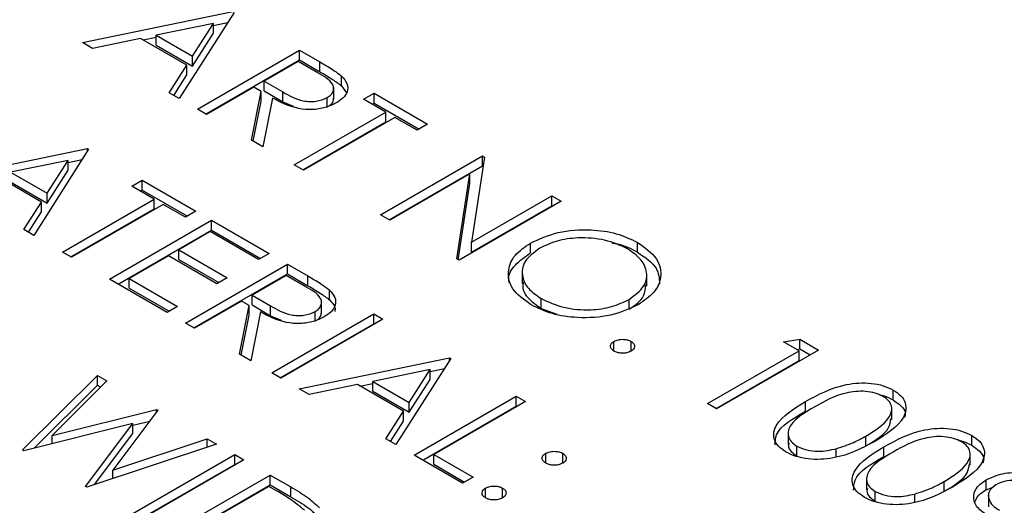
# Model space of a CAD drawing. Header units: inches. Extents: x 1802 to 2468, y -208 to -72.
# Tile 107 of 256: x 1861.052 to 1861.871, y -178.26 to -177.856. Entities that reach past the tile are written whole.
import ezdxf

# ---------------------------------------------------------------- set-up
doc = ezdxf.new("R2010")
doc.units = ezdxf.units.IN
doc.header["$LTSCALE"] = 0.5
doc.header["$MEASUREMENT"] = 0
doc.layers.add('SID-M-S', color=105, linetype='Continuous')

msp = doc.modelspace()

# ---------------------------------------------------------------- linework, layer by layer
at = {"layer": 'SID-M-S'}
for p, q in [((1861.10451, -177.87529), (1861.22961, -177.84954)), ((1861.2307, -177.85017), (1861.18501, -177.92176)), ((1861.21353, -177.85935), (1861.16575, -177.86919)), ((1861.19608, -177.8867), (1861.21353, -177.85935)), ((1861.21353, -177.86101), (1861.22533, -177.85859)), ((1861.21353, -177.86752), (1861.21353, -177.85935)), ((1861.19608, -177.89486), (1861.21353, -177.86752)), ((1861.11282, -177.88008), (1861.10451, -177.87529)), ((1861.15292, -177.87183), (1861.11282, -177.88008)), ((1861.19139, -177.89404), (1861.15292, -177.87183)), ((1861.15503, -177.87305), (1861.16575, -177.87085)), ((1861.16575, -177.87736), (1861.16575, -177.86919)), ((1861.16575, -177.86919), (1861.19608, -177.8867)), ((1861.16575, -177.87736), (1861.19608, -177.89486)), ((1861.20024, -177.93055), (1861.28509, -177.88157)), ((1861.28509, -177.88157), (1861.30207, -177.89137)), ((1861.28509, -177.88973), (1861.28509, -177.88157)), ((1861.19608, -177.89486), (1861.19608, -177.8867)), ((1861.20731, -177.93463), (1861.28509, -177.88973)), ((1861.28401, -177.89099), (1861.25572, -177.90731)), ((1861.29992, -177.90017), (1861.28401, -177.89099)), ((1861.28509, -177.88973), (1861.30207, -177.89953)), ((1861.30207, -177.89953), (1861.30207, -177.89137)), ((1861.17673, -177.91698), (1861.19139, -177.89404)), ((1861.19139, -177.9022), (1861.19139, -177.89404)), ((1861.18054, -177.91918), (1861.19139, -177.9022)), ((1861.25572, -177.90731), (1861.27114, -177.91635)), ((1861.25572, -177.91548), (1861.25572, -177.90731)), ((1861.32014, -177.9113), (1861.32014, -177.90313)), ((1861.18501, -177.92176), (1861.17673, -177.91698)), ((1861.24702, -177.91234), (1861.20786, -177.93495)), ((1861.24522, -177.95651), (1861.25321, -177.91591)), ((1861.25321, -177.91591), (1861.24702, -177.91234)), ((1861.25321, -177.92408), (1861.25321, -177.91591)), ((1861.25572, -177.91548), (1861.27114, -177.92452)), ((1861.27114, -177.92452), (1861.27114, -177.91635)), ((1861.31352, -177.92254), (1861.31352, -177.91234)), ((1861.32014, -177.9113), (1861.32413, -177.91696)), ((1861.3384, -177.92239), (1861.3471, -177.91736)), ((1861.3471, -177.91736), (1861.3917, -177.94311)), ((1861.3471, -177.92553), (1861.3471, -177.91736)), ((1861.24666, -177.95735), (1861.25321, -177.92408)), ((1861.26262, -177.92135), (1861.25463, -177.96195)), ((1861.27114, -177.92452), (1861.27981, -177.92821)), ((1861.30811, -177.9292), (1861.30811, -177.92103)), ((1861.35689, -177.93306), (1861.3384, -177.92239)), ((1861.34547, -177.92647), (1861.3471, -177.92553)), ((1861.3471, -177.92553), (1861.38463, -177.94719)), ((1861.20786, -177.93495), (1861.20024, -177.93055)), ((1861.28074, -177.97702), (1861.35689, -177.93306)), ((1861.35689, -177.94123), (1861.35689, -177.93306)), ((1861.28781, -177.98111), (1861.35689, -177.94123)), ((1861.36451, -177.93746), (1861.28836, -177.98142)), ((1861.383, -177.94813), (1861.36451, -177.93746)), ((1861.3917, -177.94311), (1861.383, -177.94813)), ((1861.25463, -177.96195), (1861.24522, -177.95651)), ((1860.98349, -177.98911), (1861.10859, -177.96336)), ((1861.10968, -177.96399), (1861.06399, -178.03558)), ((1861.10859, -177.96336), (1861.10968, -177.96399)), ((1861.10859, -177.9657), (1861.10859, -177.96336)), ((1861.09251, -177.97318), (1861.04473, -177.98302)), ((1861.07505, -178.00052), (1861.09251, -177.97318)), ((1861.09251, -177.97484), (1861.1043, -177.97241)), ((1861.09251, -177.98134), (1861.09251, -177.97318)), ((1861.35254, -178.01847), (1861.43739, -177.96949)), ((1861.43899, -177.97041), (1861.42827, -178.04133)), ((1861.43739, -177.96949), (1861.43899, -177.97041)), ((1861.43739, -177.97765), (1861.43739, -177.96949)), ((1861.04473, -177.98302), (1861.07505, -178.00052)), ((1861.07505, -178.00869), (1861.09251, -177.98134)), ((1861.28836, -177.98142), (1861.28074, -177.97702)), ((1861.35961, -178.02255), (1861.43739, -177.97765)), ((1861.43739, -177.97765), (1861.43786, -177.97792)), ((1861.07036, -178.00786), (1861.0319, -177.98566)), ((1861.04473, -177.99118), (1861.07505, -178.00869)), ((1861.14558, -177.99476), (1861.15428, -177.98974)), ((1861.15428, -177.98974), (1861.19888, -178.01549)), ((1861.15428, -177.99791), (1861.15428, -177.98974)), ((1861.42679, -177.9844), (1861.36016, -178.02287)), ((1861.41608, -178.05515), (1861.42679, -177.9844)), ((1861.42679, -177.99257), (1861.42679, -177.9844)), ((1861.16407, -178.00544), (1861.14558, -177.99476)), ((1861.15265, -177.99885), (1861.15428, -177.99791)), ((1861.15428, -177.99791), (1861.19181, -178.01957)), ((1861.41722, -178.05581), (1861.42679, -177.99257)), ((1861.07505, -178.00869), (1861.07505, -178.00052)), ((1861.08792, -178.0494), (1861.16407, -178.00544)), ((1861.16407, -178.01361), (1861.16407, -178.00544)), ((1861.50267, -178.00717), (1861.41781, -178.05615)), ((1861.42827, -178.04133), (1861.49505, -178.00277)), ((1861.49505, -178.00277), (1861.50267, -178.00717)), ((1861.49505, -178.01094), (1861.49505, -178.00277)), ((1861.05571, -178.03081), (1861.07036, -178.00786)), ((1861.07036, -178.01603), (1861.07036, -178.00786)), ((1861.09499, -178.05348), (1861.16407, -178.01361)), ((1861.17168, -178.00984), (1861.09554, -178.0538)), ((1861.19018, -178.02051), (1861.17168, -178.00984)), ((1861.19888, -178.01549), (1861.19018, -178.02051)), ((1861.42827, -178.04949), (1861.49505, -178.01094)), ((1861.49505, -178.01094), (1861.49559, -178.01125)), ((1861.05952, -178.03301), (1861.07036, -178.01603)), ((1861.12708, -178.07201), (1861.21194, -178.02302)), ((1861.21194, -178.02302), (1861.2598, -178.05066)), ((1861.21194, -178.03119), (1861.21194, -178.02302)), ((1861.36016, -178.02287), (1861.35254, -178.01847)), ((1861.06399, -178.03558), (1861.05571, -178.03081)), ((1861.13416, -178.07609), (1861.21194, -178.03119)), ((1861.21194, -178.03119), (1861.25273, -178.05474)), ((1861.21085, -178.03244), (1861.18474, -178.04752)), ((1861.2511, -178.05568), (1861.21085, -178.03244)), ((1861.18474, -178.04752), (1861.22499, -178.07075)), ((1861.18474, -178.05568), (1861.18474, -178.04752)), ((1861.42827, -178.04949), (1861.42827, -178.04133)), ((1861.47727, -178.05009), (1861.47727, -178.04192)), ((1861.5663, -178.04956), (1861.5663, -178.04139)), ((1861.09554, -178.0538), (1861.08792, -178.0494)), ((1861.17604, -178.05254), (1861.1434, -178.07138)), ((1861.21629, -178.07578), (1861.17604, -178.05254)), ((1861.18474, -178.05568), (1861.21792, -178.07484)), ((1861.2598, -178.05066), (1861.2511, -178.05568)), ((1861.41781, -178.05615), (1861.41608, -178.05515)), ((1861.19018, -178.10843), (1861.27503, -178.05945)), ((1861.27503, -178.05945), (1861.29201, -178.06925)), ((1861.27503, -178.06761), (1861.27503, -178.05945)), ((1861.17495, -178.09964), (1861.12708, -178.07201)), ((1861.1434, -178.07138), (1861.18365, -178.09462)), ((1861.1434, -178.07955), (1861.1434, -178.07138)), ((1861.19725, -178.11252), (1861.27503, -178.06761)), ((1861.22499, -178.07075), (1861.21629, -178.07578)), ((1861.27394, -178.06887), (1861.24566, -178.0852)), ((1861.28985, -178.07805), (1861.27394, -178.06887)), ((1861.27503, -178.06761), (1861.29201, -178.07742)), ((1861.29201, -178.07742), (1861.29201, -178.06925)), ((1861.47044, -178.06533), (1861.47044, -178.07554)), ((1861.57397, -178.0778), (1861.57397, -178.0676)), ((1861.1434, -178.07955), (1861.17658, -178.0987)), ((1861.31008, -178.08918), (1861.31008, -178.08102)), ((1861.24566, -178.0852), (1861.26108, -178.09423)), ((1861.24566, -178.09336), (1861.24566, -178.0852)), ((1861.48618, -178.09625), (1861.48618, -178.08808)), ((1861.55928, -178.09694), (1861.55928, -178.08878)), ((1861.18365, -178.09462), (1861.17495, -178.09964)), ((1861.23696, -178.09022), (1861.19779, -178.11283)), ((1861.23515, -178.1344), (1861.24314, -178.09379)), ((1861.24314, -178.09379), (1861.23696, -178.09022)), ((1861.24314, -178.10196), (1861.24314, -178.09379)), ((1861.24566, -178.09336), (1861.26108, -178.1024)), ((1861.26108, -178.1024), (1861.26108, -178.09423)), ((1861.30345, -178.10043), (1861.30345, -178.09022)), ((1861.48618, -178.09625), (1861.4991, -178.10118)), ((1861.2366, -178.13523), (1861.24314, -178.10196)), ((1861.25256, -178.09923), (1861.24457, -178.13983)), ((1861.26108, -178.1024), (1861.26974, -178.1061)), ((1861.26198, -178.14988), (1861.34683, -178.1009)), ((1861.35444, -178.10529), (1861.26959, -178.15428)), ((1861.29805, -178.10708), (1861.29805, -178.09892)), ((1861.34683, -178.1009), (1861.35444, -178.10529)), ((1861.34683, -178.10906), (1861.34683, -178.1009)), ((1861.19779, -178.11283), (1861.19018, -178.10843)), ((1861.26905, -178.15396), (1861.34683, -178.10906)), ((1861.34683, -178.10906), (1861.34737, -178.10938)), ((1861.6876, -178.12398), (1861.70128, -178.12183)), ((1861.70128, -178.12183), (1861.71697, -178.13088)), ((1861.70128, -178.12999), (1861.70128, -178.12183)), ((1861.54672, -178.13183), (1861.54672, -178.12366)), ((1861.56087, -178.13183), (1861.56087, -178.12366)), ((1861.70066, -178.13151), (1861.6876, -178.12398)), ((1861.69872, -178.1304), (1861.70128, -178.12999)), ((1861.70128, -178.12999), (1861.7099, -178.13497)), ((1861.24457, -178.13983), (1861.23515, -178.1344)), ((1861.28482, -178.16307), (1861.40993, -178.13732)), ((1861.41101, -178.13795), (1861.36532, -178.20954)), ((1861.40993, -178.13732), (1861.41101, -178.13795)), ((1861.40993, -178.13965), (1861.40993, -178.13732)), ((1861.62451, -178.17547), (1861.70066, -178.13151)), ((1861.71697, -178.13088), (1861.63212, -178.17987)), ((1861.70066, -178.13968), (1861.70066, -178.13151)), ((1861.39385, -178.1488), (1861.40564, -178.14637)), ((1861.63158, -178.17956), (1861.70066, -178.13968)), ((1861.05474, -178.21394), (1861.11702, -178.15192)), ((1861.11702, -178.15192), (1861.12489, -178.15647)), ((1861.11702, -178.16009), (1861.11702, -178.15192)), ((1861.26959, -178.15428), (1861.26198, -178.14988)), ((1861.39385, -178.14713), (1861.34607, -178.15698)), ((1861.37639, -178.17448), (1861.39385, -178.14713)), ((1861.39385, -178.1553), (1861.39385, -178.14713)), ((1861.06447, -178.21242), (1861.11702, -178.16009)), ((1861.12489, -178.15647), (1861.07927, -178.20198)), ((1861.11702, -178.16009), (1861.11971, -178.16164)), ((1861.29313, -178.16787), (1861.28482, -178.16307)), ((1861.33323, -178.15962), (1861.29313, -178.16787)), ((1861.3717, -178.18182), (1861.33323, -178.15962)), ((1861.33535, -178.16084), (1861.34607, -178.15863)), ((1861.34607, -178.16514), (1861.34607, -178.15698)), ((1861.34607, -178.15698), (1861.37639, -178.17448)), ((1861.37639, -178.18265), (1861.39385, -178.1553)), ((1861.34607, -178.16514), (1861.37639, -178.18265)), ((1861.38055, -178.21833), (1861.46541, -178.16935)), ((1861.46541, -178.16935), (1861.47302, -178.17375)), ((1861.46541, -178.17752), (1861.46541, -178.16935)), ((1861.77907, -178.17238), (1861.77907, -178.16422)), ((1861.37639, -178.18265), (1861.37639, -178.17448)), ((1861.38763, -178.22242), (1861.46541, -178.17752)), ((1861.47302, -178.17375), (1861.39687, -178.21771)), ((1861.46541, -178.17752), (1861.46595, -178.17783)), ((1861.63212, -178.17987), (1861.62451, -178.17547)), ((1861.70606, -178.18177), (1861.70606, -178.17361)), ((1861.77785, -178.18901), (1861.77785, -178.17881)), ((1861.07927, -178.20198), (1861.16619, -178.18031)), ((1861.1673, -178.18095), (1861.12973, -178.23062)), ((1861.16619, -178.18031), (1861.1673, -178.18095)), ((1861.16619, -178.18241), (1861.16619, -178.18031)), ((1861.35705, -178.20476), (1861.3717, -178.18182)), ((1861.3717, -178.18999), (1861.3717, -178.18182)), ((1861.14656, -178.19202), (1861.05583, -178.21457)), ((1861.1072, -178.24422), (1861.14656, -178.19202)), ((1861.14656, -178.19337), (1861.16054, -178.18989)), ((1861.14656, -178.20018), (1861.14656, -178.19202)), ((1861.36086, -178.20696), (1861.3717, -178.18999)), ((1861.07927, -178.20874), (1861.07927, -178.20198)), ((1861.11442, -178.24281), (1861.14656, -178.20018)), ((1861.69149, -178.19909), (1861.69149, -178.2093)), ((1861.75614, -178.21064), (1861.75614, -178.20248)), ((1861.84434, -178.21006), (1861.84434, -178.2019)), ((1861.21602, -178.20907), (1861.10828, -178.24485)), ((1861.12973, -178.23062), (1861.20823, -178.20458)), ((1861.20823, -178.20458), (1861.21602, -178.20907)), ((1861.20823, -178.21166), (1861.20823, -178.20458)), ((1861.36532, -178.20954), (1861.35705, -178.20476)), ((1861.69882, -178.219), (1861.69882, -178.21084)), ((1861.77133, -178.21945), (1861.77133, -178.21129)), ((1861.05583, -178.21457), (1861.05474, -178.21394)), ((1861.14639, -178.26685), (1861.23125, -178.21786)), ((1861.23125, -178.21786), (1861.23886, -178.22226)), ((1861.23125, -178.22603), (1861.23125, -178.21786)), ((1861.4208, -178.24157), (1861.38055, -178.21833)), ((1861.39687, -178.21771), (1861.42951, -178.23655)), ((1861.39687, -178.22587), (1861.39687, -178.21771)), ((1861.48988, -178.22493), (1861.48988, -178.21676)), ((1861.50403, -178.22493), (1861.50403, -178.21676)), ((1861.69882, -178.219), (1861.7015, -178.22002)), ((1861.73159, -178.21955), (1861.73159, -178.21294)), ((1861.84312, -178.2267), (1861.84312, -178.21649)), ((1861.15346, -178.27093), (1861.23125, -178.22603)), ((1861.23886, -178.22226), (1861.15401, -178.27124)), ((1861.23125, -178.22603), (1861.23179, -178.22634)), ((1861.39687, -178.22587), (1861.42243, -178.24063)), ((1861.12973, -178.23772), (1861.12973, -178.23062)), ((1861.17576, -178.2838), (1861.26062, -178.23482)), ((1861.26062, -178.23482), (1861.27775, -178.24471)), ((1861.26062, -178.24299), (1861.26062, -178.23482)), ((1861.42951, -178.23655), (1861.4208, -178.24157)), ((1861.75676, -178.23677), (1861.75676, -178.24698)), ((1861.10828, -178.24485), (1861.1072, -178.24422)), ((1861.18284, -178.28789), (1861.26062, -178.24299)), ((1861.25953, -178.24424), (1861.19208, -178.28318)), ((1861.2655, -178.24768), (1861.25953, -178.24424)), ((1861.26062, -178.24299), (1861.27775, -178.25288)), ((1861.27775, -178.25288), (1861.27775, -178.24471)), ((1861.82141, -178.24832), (1861.82141, -178.24016)), ((1861.85634, -178.247), (1861.85634, -178.23883)), ((1861.85634, -178.247), (1861.86275, -178.24464)), ((1861.43984, -178.25382), (1861.43984, -178.24565)), ((1861.45398, -178.25382), (1861.45398, -178.24565)), ((1861.76409, -178.25668), (1861.76409, -178.24852)), ((1861.79686, -178.25723), (1861.79686, -178.25062)), ((1861.85815, -178.2509), (1861.85815, -178.26111)), ((1861.76409, -178.25668), (1861.76677, -178.2577))]:
    msp.add_line(p, q, dxfattribs=at)
for points, knots in [([(1861.30207, -177.89137), (1861.30569, -177.89344), (1861.31215, -177.89715), (1861.3177, -177.90131), (1861.32014, -177.90313)], [0, 0, 0, 0, 0.56024, 1, 1, 1, 1]), ([(1861.30811, -177.92103), (1861.30926, -177.92026), (1861.31156, -177.91872), (1861.31326, -177.91579), (1861.31375, -177.91275), (1861.3116, -177.90673), (1861.30511, -177.90308), (1861.29992, -177.90017)], [0, 0, 0, 0, 0.125307, 0.250617, 0.375954, 0.501281, 1, 1, 1, 1]), ([(1861.30207, -177.89953), (1861.30569, -177.90161), (1861.31215, -177.90531), (1861.3177, -177.90947), (1861.32014, -177.9113)], [0, 0, 0, 0, 0.56024, 1, 1, 1, 1]), ([(1861.32014, -177.90313), (1861.32192, -177.90518), (1861.32548, -177.90927), (1861.32536, -177.91581), (1861.32187, -177.92139), (1861.31776, -177.92409), (1861.31571, -177.92544)], [0, 0, 0, 0, 0.279797, 0.5595, 0.779626, 1, 1, 1, 1]), ([(1861.27114, -177.91635), (1861.27637, -177.91935), (1861.28291, -177.9231), (1861.29349, -177.92443), (1861.30075, -177.92412), (1861.30517, -177.92227), (1861.30811, -177.92103)], [0, 0, 0, 0, 0.499827, 0.625498, 0.751208, 1, 1, 1, 1]), ([(1861.31571, -177.92544), (1861.3128, -177.92686), (1861.30699, -177.9297), (1861.29567, -177.93139), (1861.27898, -177.92999), (1861.26936, -177.92491), (1861.26262, -177.92135)], [0, 0, 0, 0, 0.18712, 0.373979, 0.560911, 1, 1, 1, 1]), ([(1861.30978, -177.92792), (1861.31031, -177.92755), (1861.31194, -177.9264), (1861.31322, -177.92414), (1861.31335, -177.92233), (1861.3134, -177.92152)], [0, 0, 0, 0, 0.207022, 0.646979, 1, 1, 1, 1]), ([(1861.47727, -178.04192), (1861.4846, -178.0386), (1861.49926, -178.03194), (1861.52579, -178.03004), (1861.54933, -178.03337), (1861.56065, -178.03872), (1861.5663, -178.04139)], [0, 0, 0, 0, 0.279731, 0.559327, 0.77968, 1, 1, 1, 1]), ([(1861.55798, -178.04663), (1861.55192, -178.04394), (1861.53982, -178.03856), (1861.51811, -178.03694), (1861.49875, -178.03965), (1861.48953, -178.04408), (1861.48492, -178.0463)], [0, 0, 0, 0, 0.279627, 0.55935, 0.77963, 1, 1, 1, 1]), ([(1861.47778, -178.09328), (1861.47193, -178.08907), (1861.46024, -178.08064), (1861.4576, -178.06527), (1861.46316, -178.05165), (1861.47257, -178.04517), (1861.47727, -178.04192)], [0, 0, 0, 0, 0.279663, 0.559354, 0.779636, 1, 1, 1, 1]), ([(1861.48492, -178.0463), (1861.48022, -178.04976), (1861.47082, -178.05669), (1861.46955, -178.06926), (1861.47462, -178.08022), (1861.48232, -178.08546), (1861.48618, -178.08808)], [0, 0, 0, 0, 0.279416, 0.559077, 0.779478, 1, 1, 1, 1]), ([(1861.54488, -178.0418), (1861.54612, -178.04197), (1861.55443, -178.04311), (1861.56085, -178.04659), (1861.5663, -178.04956)], [0, 0, 0, 0, 0.149262, 1, 1, 1, 1]), ([(1861.55928, -178.08878), (1861.56402, -178.08529), (1861.57349, -178.07832), (1861.57485, -178.06562), (1861.56938, -178.05466), (1861.56178, -178.04931), (1861.55798, -178.04663)], [0, 0, 0, 0, 0.279468, 0.55887, 0.779516, 1, 1, 1, 1]), ([(1861.5663, -178.04139), (1861.57226, -178.04563), (1861.58416, -178.05411), (1861.58698, -178.06965), (1861.58122, -178.08339), (1861.57167, -178.08992), (1861.56688, -178.09318)], [0, 0, 0, 0, 0.279767, 0.559358, 0.779571, 1, 1, 1, 1]), ([(1861.45982, -178.07542), (1861.45954, -178.07441), (1861.45808, -178.06927), (1861.46362, -178.05978), (1861.47272, -178.05332), (1861.47727, -178.05009)], [0, 0, 0, 0, 0.108942, 0.554389, 1, 1, 1, 1]), ([(1861.5663, -178.04956), (1861.57251, -178.05379), (1861.58371, -178.06141), (1861.58436, -178.07132), (1861.58465, -178.07573)], [0, 0, 0, 0, 0.554805, 1, 1, 1, 1]), ([(1861.29201, -178.06925), (1861.29563, -178.07133), (1861.30208, -178.07503), (1861.30764, -178.07919), (1861.31008, -178.08102)], [0, 0, 0, 0, 0.56024, 1, 1, 1, 1]), ([(1861.29805, -178.09892), (1861.2992, -178.09814), (1861.3015, -178.0966), (1861.3032, -178.09367), (1861.30369, -178.09064), (1861.30154, -178.08461), (1861.29505, -178.08097), (1861.28985, -178.07805)], [0, 0, 0, 0, 0.125307, 0.250617, 0.375954, 0.501281, 1, 1, 1, 1]), ([(1861.29201, -178.07742), (1861.29563, -178.07949), (1861.30208, -178.08319), (1861.30764, -178.08735), (1861.31008, -178.08918)], [0, 0, 0, 0, 0.56024, 1, 1, 1, 1]), ([(1861.31008, -178.08102), (1861.31186, -178.08306), (1861.31542, -178.08716), (1861.3153, -178.09369), (1861.31181, -178.09928), (1861.3077, -178.10197), (1861.30564, -178.10332)], [0, 0, 0, 0, 0.279797, 0.5595, 0.779626, 1, 1, 1, 1]), ([(1861.47142, -178.07457), (1861.47112, -178.07579), (1861.47, -178.08039), (1861.47494, -178.08841), (1861.48243, -178.09363), (1861.48618, -178.09625)], [0, 0, 0, 0, 0.153197, 0.576483, 1, 1, 1, 1]), ([(1861.55928, -178.09694), (1861.56428, -178.09347), (1861.57284, -178.08753), (1861.57287, -178.0799), (1861.57288, -178.07672)], [0, 0, 0, 0, 0.584093, 1, 1, 1, 1]), ([(1861.31008, -178.08918), (1861.31204, -178.09122), (1861.31499, -178.0943), (1861.31465, -178.09775), (1861.31453, -178.09892)], [0, 0, 0, 0, 0.663336, 1, 1, 1, 1]), ([(1861.48618, -178.08808), (1861.49218, -178.09084), (1861.50418, -178.09635), (1861.52596, -178.09819), (1861.5454, -178.09545), (1861.55465, -178.091), (1861.55928, -178.08878)], [0, 0, 0, 0, 0.27983, 0.559389, 0.779654, 1, 1, 1, 1]), ([(1861.26108, -178.09423), (1861.2663, -178.09723), (1861.27285, -178.10099), (1861.28342, -178.10231), (1861.29069, -178.102), (1861.29511, -178.10015), (1861.29805, -178.09892)], [0, 0, 0, 0, 0.499827, 0.625498, 0.751208, 1, 1, 1, 1]), ([(1861.56688, -178.09318), (1861.55955, -178.09655), (1861.54489, -178.1033), (1861.51821, -178.10475), (1861.49462, -178.10148), (1861.48339, -178.09601), (1861.47778, -178.09328)], [0, 0, 0, 0, 0.27963, 0.559343, 0.779597, 1, 1, 1, 1]), ([(1861.30564, -178.10332), (1861.30274, -178.10474), (1861.29693, -178.10758), (1861.28561, -178.10927), (1861.26891, -178.10787), (1861.2593, -178.10279), (1861.25256, -178.09923)], [0, 0, 0, 0, 0.18712, 0.373979, 0.560911, 1, 1, 1, 1]), ([(1861.29972, -178.1058), (1861.30024, -178.10543), (1861.30188, -178.10428), (1861.30316, -178.10203), (1861.30329, -178.10021), (1861.30334, -178.0994)], [0, 0, 0, 0, 0.207022, 0.646979, 1, 1, 1, 1]), ([(1861.54672, -178.12366), (1861.54789, -178.12313), (1861.55022, -178.12207), (1861.55445, -178.12185), (1861.55819, -178.12237), (1861.55997, -178.12323), (1861.56087, -178.12366)], [0, 0, 0, 0, 0.2795762, 0.5592837, 0.7795524, 1, 1, 1, 1]), ([(1861.54672, -178.13183), (1861.54581, -178.13115), (1861.54399, -178.1298), (1861.54361, -178.12737), (1861.5445, -178.12521), (1861.54598, -178.12418), (1861.54672, -178.12366)], [0, 0, 0, 0, 0.279581, 0.559143, 0.779575, 1, 1, 1, 1]), ([(1861.56087, -178.12366), (1861.56179, -178.12433), (1861.56365, -178.12568), (1861.56399, -178.12812), (1861.56314, -178.13029), (1861.56162, -178.13131), (1861.56087, -178.13183)], [0, 0, 0, 0, 0.279602, 0.559212, 0.779475, 1, 1, 1, 1]), ([(1861.56087, -178.13183), (1861.5597, -178.13236), (1861.55737, -178.13342), (1861.55314, -178.13363), (1861.5494, -178.13312), (1861.54762, -178.13226), (1861.54672, -178.13183)], [0, 0, 0, 0, 0.279469, 0.559358, 0.779674, 1, 1, 1, 1]), ([(1861.70606, -178.17361), (1861.71652, -178.16795), (1861.72961, -178.16087), (1861.75027, -178.15807), (1861.76084, -178.15833), (1861.77102, -178.16027), (1861.77638, -178.1629), (1861.77907, -178.16422)], [0, 0, 0, 0, 0.498702, 0.624177, 0.749467, 0.874745, 1, 1, 1, 1]), ([(1861.77062, -178.16939), (1861.76848, -178.16838), (1861.7642, -178.16636), (1861.75605, -178.1651), (1861.74776, -178.16513), (1861.73182, -178.16786), (1861.72175, -178.17349), (1861.71371, -178.17799)], [0, 0, 0, 0, 0.125139, 0.250418, 0.375519, 0.500847, 1, 1, 1, 1]), ([(1861.75614, -178.20248), (1861.7637, -178.19775), (1861.77503, -178.19066), (1861.77875, -178.17935), (1861.77583, -178.17311), (1861.77235, -178.17063), (1861.77062, -178.16939)], [0, 0, 0, 0, 0.500072, 0.749021, 0.874598, 1, 1, 1, 1]), ([(1861.77907, -178.16422), (1861.78136, -178.16578), (1861.78596, -178.16889), (1861.79063, -178.1767), (1861.78795, -178.19149), (1861.77341, -178.20073), (1861.76372, -178.20689)], [0, 0, 0, 0, 0.1256, 0.251197, 0.500581, 1, 1, 1, 1]), ([(1861.76758, -178.16815), (1861.76863, -178.16834), (1861.77303, -178.16913), (1861.77645, -178.17097), (1861.77907, -178.17238)], [0, 0, 0, 0, 0.237776, 1, 1, 1, 1]), ([(1861.68986, -178.21571), (1861.68759, -178.21417), (1861.68304, -178.21108), (1861.67847, -178.20331), (1861.68158, -178.18865), (1861.69626, -178.17963), (1861.70606, -178.17361)], [0, 0, 0, 0, 0.125551, 0.25109, 0.50025, 1, 1, 1, 1]), ([(1861.71371, -178.17799), (1861.70584, -178.1826), (1861.69406, -178.18951), (1861.69062, -178.2009), (1861.69362, -178.20711), (1861.69709, -178.2096), (1861.69882, -178.21084)], [0, 0, 0, 0, 0.5002912, 0.749086, 0.8746062, 1, 1, 1, 1]), ([(1861.77907, -178.17238), (1861.78131, -178.17394), (1861.78579, -178.17705), (1861.78966, -178.18228), (1861.78878, -178.18566), (1861.78842, -178.187)], [0, 0, 0, 0, 0.375879, 0.751748, 1, 1, 1, 1]), ([(1861.68073, -178.20957), (1861.68087, -178.20679), (1861.68141, -178.19584), (1861.69553, -178.18778), (1861.70606, -178.18177)], [0, 0, 0, 0, 0.2543671, 1, 1, 1, 1]), ([(1861.75614, -178.21064), (1861.76419, -178.20592), (1861.77542, -178.19934), (1861.77673, -178.19045), (1861.77711, -178.18793)], [0, 0, 0, 0, 0.717337, 1, 1, 1, 1]), ([(1861.77133, -178.21129), (1861.78179, -178.20563), (1861.79488, -178.19855), (1861.81554, -178.19575), (1861.82611, -178.19601), (1861.83629, -178.19795), (1861.84166, -178.20058), (1861.84434, -178.2019)], [0, 0, 0, 0, 0.498702, 0.624177, 0.749467, 0.874745, 1, 1, 1, 1]), ([(1861.73159, -178.21294), (1861.73658, -178.2113), (1861.74551, -178.20838), (1861.75289, -178.20428), (1861.75614, -178.20248)], [0, 0, 0, 0, 0.559599, 1, 1, 1, 1]), ([(1861.83589, -178.20707), (1861.83375, -178.20606), (1861.82947, -178.20404), (1861.82133, -178.20278), (1861.81304, -178.20281), (1861.79709, -178.20554), (1861.78702, -178.21117), (1861.77898, -178.21567)], [0, 0, 0, 0, 0.125139, 0.250418, 0.375519, 0.500847, 1, 1, 1, 1]), ([(1861.84434, -178.2019), (1861.84663, -178.20346), (1861.85123, -178.20657), (1861.85591, -178.21438), (1861.85322, -178.22918), (1861.83868, -178.23841), (1861.82899, -178.24457)], [0, 0, 0, 0, 0.1256, 0.251197, 0.500581, 1, 1, 1, 1]), ([(1861.76372, -178.20689), (1861.75306, -178.2125), (1861.73708, -178.2209), (1861.71148, -178.22236), (1861.69795, -178.21969), (1861.69256, -178.21704), (1861.68986, -178.21571)], [0, 0, 0, 0, 0.499407, 0.748743, 0.874372, 1, 1, 1, 1]), ([(1861.69232, -178.20835), (1861.69206, -178.20909), (1861.69125, -178.2114), (1861.69378, -178.21529), (1861.69714, -178.21776), (1861.69882, -178.219)], [0, 0, 0, 0, 0.191677, 0.596042, 1, 1, 1, 1]), ([(1861.69882, -178.21084), (1861.70143, -178.21201), (1861.70665, -178.21435), (1861.71865, -178.21569), (1861.72669, -178.21398), (1861.73159, -178.21294)], [0, 0, 0, 0, 0.280257, 0.560781, 1, 1, 1, 1]), ([(1861.75513, -178.25339), (1861.75286, -178.25185), (1861.74831, -178.24876), (1861.74374, -178.24099), (1861.74685, -178.22633), (1861.76153, -178.21731), (1861.77133, -178.21129)], [0, 0, 0, 0, 0.125551, 0.25109, 0.50025, 1, 1, 1, 1]), ([(1861.82141, -178.24016), (1861.82897, -178.23543), (1861.8403, -178.22834), (1861.84402, -178.21703), (1861.8411, -178.21079), (1861.83763, -178.20831), (1861.83589, -178.20707)], [0, 0, 0, 0, 0.500072, 0.749021, 0.874598, 1, 1, 1, 1]), ([(1861.83285, -178.20583), (1861.8339, -178.20602), (1861.8383, -178.20681), (1861.84173, -178.20865), (1861.84434, -178.21006)], [0, 0, 0, 0, 0.237776, 1, 1, 1, 1]), ([(1861.84434, -178.21006), (1861.84658, -178.21162), (1861.85106, -178.21473), (1861.85493, -178.21996), (1861.85405, -178.22334), (1861.8537, -178.22468)], [0, 0, 0, 0, 0.375879, 0.751748, 1, 1, 1, 1]), ([(1861.48988, -178.22493), (1861.48896, -178.22426), (1861.48712, -178.22291), (1861.48674, -178.22047), (1861.48764, -178.21831), (1861.48914, -178.21728), (1861.48988, -178.21676)], [0, 0, 0, 0, 0.279647, 0.559299, 0.779615, 1, 1, 1, 1]), ([(1861.48988, -178.21676), (1861.49105, -178.21624), (1861.49339, -178.21519), (1861.49761, -178.21497), (1861.50134, -178.21548), (1861.50313, -178.21634), (1861.50403, -178.21676)], [0, 0, 0, 0, 0.279585, 0.559454, 0.779697, 1, 1, 1, 1]), ([(1861.50403, -178.21676), (1861.50495, -178.21744), (1861.50681, -178.21878), (1861.50715, -178.22122), (1861.5063, -178.22339), (1861.50478, -178.22442), (1861.50403, -178.22493)], [0, 0, 0, 0, 0.279602, 0.559212, 0.779475, 1, 1, 1, 1]), ([(1861.746, -178.24725), (1861.74614, -178.24447), (1861.74668, -178.23352), (1861.7608, -178.22546), (1861.77133, -178.21945)], [0, 0, 0, 0, 0.254367, 1, 1, 1, 1]), ([(1861.77898, -178.21567), (1861.77111, -178.22028), (1861.75933, -178.22719), (1861.75589, -178.23858), (1861.75889, -178.24479), (1861.76236, -178.24728), (1861.76409, -178.24852)], [0, 0, 0, 0, 0.500291, 0.749086, 0.874606, 1, 1, 1, 1]), ([(1861.50403, -178.22493), (1861.50286, -178.22546), (1861.50054, -178.22654), (1861.4963, -178.22674), (1861.49255, -178.22623), (1861.49077, -178.22536), (1861.48988, -178.22493)], [0, 0, 0, 0, 0.2795175, 0.5593264, 0.7795441, 1, 1, 1, 1]), ([(1861.82141, -178.24832), (1861.82946, -178.2436), (1861.84069, -178.23703), (1861.84201, -178.22813), (1861.84238, -178.22561)], [0, 0, 0, 0, 0.717337, 1, 1, 1, 1]), ([(1861.85634, -178.23883), (1861.86072, -178.23684), (1861.86948, -178.23285), (1861.88549, -178.23226), (1861.89928, -178.2346), (1861.90599, -178.23781), (1861.90934, -178.23942)], [0, 0, 0, 0, 0.279538, 0.558851, 0.779452, 1, 1, 1, 1]), ([(1861.27775, -178.24471), (1861.28285, -178.24766), (1861.29193, -178.25292), (1861.29866, -178.25924), (1861.30162, -178.26202)], [0, 0, 0, 0, 0.560445, 1, 1, 1, 1]), ([(1861.43984, -178.24565), (1861.44101, -178.24512), (1861.44334, -178.24406), (1861.44757, -178.24384), (1861.45131, -178.24436), (1861.45309, -178.24522), (1861.45398, -178.24565)], [0, 0, 0, 0, 0.279576, 0.559284, 0.779552, 1, 1, 1, 1]), ([(1861.82899, -178.24457), (1861.81833, -178.25018), (1861.80235, -178.25858), (1861.77675, -178.26004), (1861.76323, -178.25737), (1861.75783, -178.25472), (1861.75513, -178.25339)], [0, 0, 0, 0, 0.499407, 0.748743, 0.874372, 1, 1, 1, 1]), ([(1861.79686, -178.25062), (1861.80186, -178.24898), (1861.81078, -178.24606), (1861.81816, -178.24196), (1861.82141, -178.24016)], [0, 0, 0, 0, 0.559599, 1, 1, 1, 1]), ([(1861.85719, -178.26835), (1861.85382, -178.26593), (1861.84707, -178.2611), (1861.84521, -178.2523), (1861.84821, -178.24443), (1861.85363, -178.2407), (1861.85634, -178.23883)], [0, 0, 0, 0, 0.2798143, 0.5594885, 0.7796351, 1, 1, 1, 1]), ([(1861.86438, -178.24298), (1861.86211, -178.24479), (1861.85756, -178.24841), (1861.85806, -178.25484), (1861.86136, -178.26021), (1861.86532, -178.26283), (1861.8673, -178.26414)], [0, 0, 0, 0, 0.278472, 0.558424, 0.779098, 1, 1, 1, 1]), ([(1861.90024, -178.24422), (1861.89734, -178.24284), (1861.89154, -178.24008), (1861.88104, -178.23896), (1861.8713, -178.23977), (1861.86668, -178.24191), (1861.86438, -178.24298)], [0, 0, 0, 0, 0.280092, 0.560011, 0.780131, 1, 1, 1, 1]), ([(1861.28919, -178.26411), (1861.28521, -178.26083), (1861.2781, -178.25497), (1861.26935, -178.24991), (1861.2655, -178.24768)], [0, 0, 0, 0, 0.559542, 1, 1, 1, 1]), ([(1861.27775, -178.25288), (1861.28285, -178.25582), (1861.29193, -178.26108), (1861.29866, -178.26741), (1861.30162, -178.27019)], [0, 0, 0, 0, 0.560445, 1, 1, 1, 1]), ([(1861.43984, -178.25382), (1861.43893, -178.25314), (1861.43711, -178.25179), (1861.43672, -178.24936), (1861.43762, -178.2472), (1861.4391, -178.24617), (1861.43984, -178.24565)], [0, 0, 0, 0, 0.279581, 0.559143, 0.779575, 1, 1, 1, 1]), ([(1861.45398, -178.24565), (1861.45491, -178.24632), (1861.45677, -178.24767), (1861.45711, -178.25011), (1861.45626, -178.25228), (1861.45474, -178.2533), (1861.45398, -178.25382)], [0, 0, 0, 0, 0.279602, 0.559212, 0.779475, 1, 1, 1, 1]), ([(1861.75759, -178.24603), (1861.75733, -178.24677), (1861.75652, -178.24908), (1861.75906, -178.25297), (1861.76241, -178.25545), (1861.76409, -178.25668)], [0, 0, 0, 0, 0.191677, 0.596042, 1, 1, 1, 1]), ([(1861.76409, -178.24852), (1861.7667, -178.24969), (1861.77192, -178.25203), (1861.78392, -178.25337), (1861.79196, -178.25166), (1861.79686, -178.25062)], [0, 0, 0, 0, 0.280257, 0.560781, 1, 1, 1, 1]), ([(1861.84741, -178.2568), (1861.84783, -178.25545), (1861.84901, -178.25171), (1861.85348, -178.24884), (1861.85634, -178.247)], [0, 0, 0, 0, 0.35989, 1, 1, 1, 1]), ([(1861.45398, -178.25382), (1861.45282, -178.25435), (1861.45049, -178.25541), (1861.44626, -178.25562), (1861.44252, -178.25511), (1861.44073, -178.25425), (1861.43984, -178.25382)], [0, 0, 0, 0, 0.279469, 0.559358, 0.779674, 1, 1, 1, 1])]:
    msp.add_open_spline(points, degree=3, knots=knots, dxfattribs=at)

doc.saveas('drawing.dxf')
